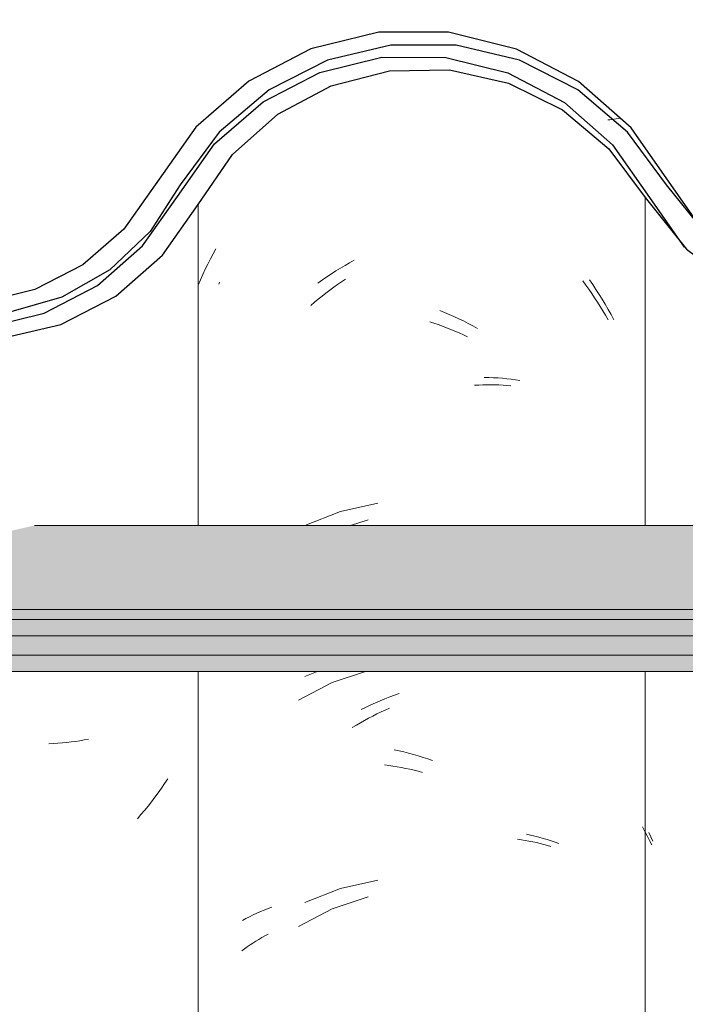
# Model space of a CAD drawing. Header units: metres. Extents: x -28.2 to -1.6, y -1.6 to 5.9.
# Tile 24 of 88: x -20.4 to -20.267, y 3.712 to 3.908. Entities that reach past the tile are written whole.
import ezdxf

# ---------------------------------------------------------------- set-up
doc = ezdxf.new("R2010")
doc.units = ezdxf.units.M
doc.layers.add('A-GLAZ-CWMG', color=7, linetype='Continuous', lineweight=5)
doc.layers.add('A-ROOF', color=7, linetype='Continuous', lineweight=5)
pattern_1 = [(50, (-14.575, 2.812), (0.364365, -0.031877), [0.0381, -0.4191]), (355, (-14.575, 2.812), (-0.070485, 0.382117), [0.03048, -0.33528]), (100.451, (-14.545, 2.81), (0.293886, 0.35023), [0.03238, -0.35618]), (46.184, (-14.575, 2.914), (0.54216, -0.084084), [0.05715, -0.62865]), (96.636, (-14.53, 2.907), (0.474805, 0.494854), [0.04857, -0.53427]), (351.184, (-14.575, 2.914), (0.47481, 0.494846), [0.04572, -0.50292]), (21, (-14.524, 2.888), (0.303226, -0.204528), [0.0381, -0.4191]), (326, (-14.524, 2.888), (0.123607, 0.368379), [0.03048, -0.33528]), (71.451, (-14.499, 2.871), (0.426833, 0.163839), [0.03238, -0.35618]), (37.5, (-14.575, 2.812), (0.0061807, 0.1691082), [0.01676, -0.31445, 0.01676, -0.3236, -0.33655]), (37.5, (-14.575, 2.812), (0.0061807, 0.1691082), [-0.67158, 0.01676, -0.31979]), (7.5, (-14.575, 2.812), (0.1336414, 0.200358), [0.01676, -0.17729, 0.01676, -0.30683, -0.12827]), (7.5, (-14.575, 2.812), (0.1336414, 0.200358), [-0.51765, 0.01676, -0.11151]), (327.5, (-14.688, 2.812), (0.2711816, -0.0114606), [0.01676, -0.11024, 0.01676, -0.37948, -0.52578]), (327.5, (-14.688, 2.812), (0.2711816, -0.0114606), [-0.52324, 0.01676, -0.50902]), (317.5, (-14.739, 2.812), (0.296258, 0.050851), [0.01676, -0.14834, 0.01676, -0.24638, -0.37338]), (317.5, (-14.739, 2.812), (0.296258, 0.050851), [-0.42824, 0.01676, -0.35662])]

# ---------------------------------------------------------------- blocks, each defined once
blk = doc.blocks.new('FP_17-CASA 3')
at = {"layer": 'A-GLAZ-CWMG', "color": 9, "true_color": 0xc0c0c0}
for p, q in [((-20.27518, 3.7463), (-20.27563, 3.74721)), ((-20.27473, 3.7454), (-20.27518, 3.7463)), ((-20.27426, 3.74451), (-20.27473, 3.7454)), ((-20.27379, 3.74363), (-20.27426, 3.74451))]:
    blk.add_line(p, q, dxfattribs=at)
blk = doc.blocks.new('FP_18-CASA 3')
at = {"layer": 'A-GLAZ-CWMG', "color": 9, "true_color": 0xc0c0c0}
for p, q in [((-20.36027, 3.85564), (-20.3601, 3.85604)), ((-20.33809, 3.85443), (-20.33731, 3.855)), ((-20.33731, 3.855), (-20.33653, 3.85556)), ((-20.33653, 3.85556), (-20.33574, 3.8561)), ((-20.33574, 3.8561), (-20.33495, 3.85663)), ((-20.28759, 3.85626), (-20.28698, 3.85544)), ((-20.28698, 3.85544), (-20.28638, 3.85461)), ((-20.34039, 3.85264), (-20.33963, 3.85325)), ((-20.33963, 3.85325), (-20.33886, 3.85385)), ((-20.33886, 3.85385), (-20.33809, 3.85443)), ((-20.28638, 3.85461), (-20.28579, 3.85377)), ((-20.28579, 3.85377), (-20.28521, 3.85292)), ((-20.34188, 3.85138), (-20.34114, 3.85202)), ((-20.34114, 3.85202), (-20.34039, 3.85264)), ((-20.28521, 3.85292), (-20.28464, 3.85206)), ((-20.28464, 3.85206), (-20.28409, 3.85119)), ((-20.28409, 3.85119), (-20.28355, 3.85031)), ((-20.28355, 3.85031), (-20.28301, 3.84943)), ((-20.28301, 3.84943), (-20.28249, 3.84853)), ((-20.31814, 3.8481), (-20.3173, 3.84783)), ((-20.3173, 3.84783), (-20.31645, 3.84754)), ((-20.31645, 3.84754), (-20.31561, 3.84725)), ((-20.31561, 3.84725), (-20.31477, 3.84693)), ((-20.31477, 3.84693), (-20.31393, 3.8466)), ((-20.31393, 3.8466), (-20.31309, 3.84626)), ((-20.31309, 3.84626), (-20.31225, 3.84589)), ((-20.31225, 3.84589), (-20.31142, 3.84552)), ((-20.31142, 3.84552), (-20.31058, 3.84513)), ((-20.30918, 3.83542), (-20.30835, 3.83547)), ((-20.30835, 3.83547), (-20.30753, 3.8355)), ((-20.30753, 3.8355), (-20.30672, 3.83552)), ((-20.30672, 3.83552), (-20.30591, 3.83552)), ((-20.30591, 3.83552), (-20.3051, 3.83551)), ((-20.3051, 3.83551), (-20.3043, 3.83549)), ((-20.3043, 3.83549), (-20.3035, 3.83545)), ((-20.3035, 3.83545), (-20.30271, 3.83539)), ((-20.30271, 3.83539), (-20.30192, 3.83532)), ((-20.3304, 3.80858), (-20.33393, 3.80742)), ((-20.33098, 3.77825), (-20.33761, 3.77607)), ((-20.33761, 3.77607), (-20.34434, 3.77256)), ((-20.32785, 3.77017), (-20.32702, 3.77055)), ((-20.32702, 3.77055), (-20.32618, 3.77092)), ((-20.33197, 3.76802), (-20.33115, 3.76848)), ((-20.33115, 3.76848), (-20.33033, 3.76892)), ((-20.33033, 3.76892), (-20.32951, 3.76935)), ((-20.32951, 3.76935), (-20.32868, 3.76977)), ((-20.32868, 3.76977), (-20.32785, 3.77017)), ((-20.33359, 3.76706), (-20.33278, 3.76755)), ((-20.33278, 3.76755), (-20.33197, 3.76802)), ((-20.32716, 3.7596), (-20.32632, 3.75949)), ((-20.32632, 3.75949), (-20.32548, 3.75937)), ((-20.32548, 3.75937), (-20.32464, 3.75923)), ((-20.32464, 3.75923), (-20.3238, 3.75908)), ((-20.3238, 3.75908), (-20.32296, 3.75891)), ((-20.32296, 3.75891), (-20.32212, 3.75873)), ((-20.32212, 3.75873), (-20.32127, 3.75853)), ((-20.32127, 3.75853), (-20.32043, 3.75832)), ((-20.32043, 3.75832), (-20.31958, 3.75809)), ((-20.3006, 3.74475), (-20.29983, 3.74464)), ((-20.29983, 3.74464), (-20.29906, 3.74452)), ((-20.29906, 3.74452), (-20.29831, 3.74439)), ((-20.29831, 3.74439), (-20.29756, 3.74424)), ((-20.29756, 3.74424), (-20.29681, 3.74408)), ((-20.29681, 3.74408), (-20.29608, 3.74391)), ((-20.29608, 3.74391), (-20.29535, 3.74372)), ((-20.29535, 3.74372), (-20.29463, 3.74352)), ((-20.29463, 3.74352), (-20.29392, 3.74331)), ((-20.3304, 3.73323), (-20.33761, 3.73085)), ((-20.33761, 3.73085), (-20.34434, 3.72734)), ((-20.35164, 3.7251), (-20.35103, 3.72543)), ((-20.35103, 3.72543), (-20.35041, 3.72576)), ((-20.3551, 3.72286), (-20.35455, 3.72325)), ((-20.35455, 3.72325), (-20.35399, 3.72364)), ((-20.35399, 3.72364), (-20.35342, 3.72402)), ((-20.35342, 3.72402), (-20.35284, 3.72439)), ((-20.35284, 3.72439), (-20.35225, 3.72475)), ((-20.35225, 3.72475), (-20.35164, 3.7251)), ((-20.35563, 3.72245), (-20.3551, 3.72286))]:
    blk.add_line(p, q, dxfattribs=at)
blk = doc.blocks.new('FP_19-CASA 3')
at = {"layer": 'A-GLAZ-CWMG', "color": 9, "true_color": 0xc0c0c0}
for p, q in [((-20.38714, 3.76459), (-20.388, 3.76443)), ((-20.38629, 3.76475), (-20.38714, 3.76459)), ((-20.39326, 3.76385), (-20.39416, 3.76381)), ((-20.39237, 3.76391), (-20.39326, 3.76385)), ((-20.39148, 3.76398), (-20.39237, 3.76391)), ((-20.3906, 3.76407), (-20.39148, 3.76398)), ((-20.38973, 3.76418), (-20.3906, 3.76407)), ((-20.38886, 3.7643), (-20.38973, 3.76418)), ((-20.388, 3.76443), (-20.38886, 3.7643)), ((-20.37044, 3.75681), (-20.37106, 3.75587)), ((-20.3717, 3.75495), (-20.37235, 3.75403)), ((-20.37106, 3.75587), (-20.3717, 3.75495)), ((-20.37302, 3.75313), (-20.37369, 3.75225)), ((-20.37235, 3.75403), (-20.37302, 3.75313)), ((-20.37438, 3.75137), (-20.37508, 3.75051)), ((-20.37369, 3.75225), (-20.37438, 3.75137)), ((-20.37579, 3.74966), (-20.37651, 3.74882)), ((-20.37508, 3.75051), (-20.37579, 3.74966))]:
    blk.add_line(p, q, dxfattribs=at)
blk = doc.blocks.new('Rectangular Mullion - Telha Fibrocimento - Ondulada-2565197-CASA 3')
at = {"layer": 'A-GLAZ-CWMG', "true_color": 0x808080}
h = blk.add_hatch(dxfattribs=at)
h.set_pattern_fill('FP_4', color=8, style=0, pattern_type=2)
h.set_pattern_definition(pattern_1)
h.paths.add_polyline_path([(-20.58105, 3.84925), (-20.58702, 3.85024), (-20.58183, 3.8513), (-20.58135, 3.85003)])
h.paths.add_polyline_path([(-20.40376, 3.84479), (-20.39177, 3.8476), (-20.37976, 3.85416), (-20.3715, 3.86139), (-20.35749, 3.88151), (-20.34774, 3.88995), (-20.33783, 3.89525), (-20.32589, 3.89828), (-20.31288, 3.89817), (-20.30022, 3.89472), (-20.29102, 3.88995), (-20.28162, 3.88171), (-20.26684, 3.86263), (-20.25626, 3.85474), (-20.24405, 3.84978), (-20.24334, 3.85233), (-20.23919, 3.84914), (-20.23091, 3.84809), (-20.21796, 3.84973), (-20.21301, 3.85172), (-20.21392, 3.85426), (-20.21321, 3.85464), (-20.20737, 3.85771), (-20.20574, 3.85464), (-20.19464, 3.86308), (-20.18628, 3.87341), (-20.18993, 3.87548), (-20.18685, 3.88056), (-20.1985, 3.86618), (-20.20809, 3.85907), (-20.21912, 3.85462), (-20.23101, 3.85312), (-20.24405, 3.85517), (-20.25373, 3.85907), (-20.26359, 3.86652), (-20.27066, 3.87491), (-20.27451, 3.87332), (-20.28162, 3.88346), (-20.27873, 3.88611), (-20.28235, 3.88854), (-20.2862, 3.88995), (-20.28375, 3.88533), (-20.29124, 3.89192), (-20.2893, 3.89482), (-20.30256, 3.90091), (-20.31288, 3.90338), (-20.31415, 3.90072), (-20.31494, 3.90091), (-20.3278, 3.90091), (-20.34008, 3.89793), (-20.35142, 3.89205), (-20.36108, 3.88363), (-20.36191, 3.88363), (-20.36789, 3.87543), (-20.36732, 3.8748), (-20.36849, 3.87314), (-20.36943, 3.87314), (-20.37763, 3.86139), (-20.3845, 3.85538), (-20.39513, 3.84984), (-20.40802, 3.84697), (-20.41489, 3.84697), (-20.41264, 3.84966), (-20.41329, 3.84966), (-20.42409, 3.852), (-20.43402, 3.85688), (-20.44251, 3.86402), (-20.4501, 3.87466), (-20.45776, 3.88665), (-20.46797, 3.89657), (-20.48111, 3.90414), (-20.49762, 3.90826), (-20.51124, 3.90846), (-20.52553, 3.90514), (-20.53899, 3.89818), (-20.55035, 3.88808), (-20.56508, 3.86642), (-20.57477, 3.85828), (-20.58283, 3.85398), (-20.5877, 3.85235), (-20.58809, 3.85003), (-20.59151, 3.85178), (-20.59338, 3.8513), (-20.60494, 3.85141), (-20.61672, 3.8548), (-20.62451, 3.85886), (-20.63271, 3.86609), (-20.64703, 3.88678), (-20.65761, 3.8962), (-20.67207, 3.90331), (-20.68458, 3.90625), (-20.69788, 3.9063), (-20.71159, 3.90297), (-20.72413, 3.89645), (-20.73478, 3.88711), (-20.74916, 3.86653), (-20.75731, 3.85932), (-20.76692, 3.85426), (-20.77744, 3.85165), (-20.7889, 3.85179), (-20.80057, 3.85514), (-20.80877, 3.85954), (-20.81659, 3.86641), (-20.83092, 3.88685), (-20.84144, 3.89611), (-20.85556, 3.90302), (-20.86804, 3.90594), (-20.88132, 3.90596), (-20.89488, 3.90265), (-20.90728, 3.89619), (-20.91783, 3.88697), (-20.93221, 3.86663), (-20.94038, 3.85951), (-20.94998, 3.85454), (-20.96046, 3.85198), (-20.97172, 3.85209), (-20.98336, 3.85539), (-20.99131, 3.85951), (-20.99948, 3.86663), (-21.0119, 3.88412), (-21.02004, 3.8908), (-21.01951, 3.88412), (-21.01554, 3.88065), (-21.0031, 3.86313), (-20.99402, 3.85526), (-20.98172, 3.84936), (-20.97124, 3.84694), (-20.95976, 3.84697), (-20.94813, 3.84984), (-20.9375, 3.85538), (-20.92845, 3.8633), (-20.91408, 3.88363), (-20.90442, 3.89205), (-20.89308, 3.89793), (-20.88069, 3.90094), (-20.86738, 3.90077), (-20.85556, 3.89785), (-20.84424, 3.89192), (-20.83462, 3.88346), (-20.82031, 3.86303), (-20.81124, 3.85506), (-20.80057, 3.84949), (-20.78827, 3.84662), (-20.77689, 3.84663), (-20.76522, 3.84951), (-20.75455, 3.8551), (-20.7455, 3.86308), (-20.73077, 3.88397), (-20.72142, 3.8922), (-20.70998, 3.89818), (-20.69746, 3.90126), (-20.68378, 3.90106), (-20.6701, 3.89713), (-20.66063, 3.89216), (-20.65093, 3.88359), (-20.63658, 3.86288), (-20.62747, 3.85479), (-20.61482, 3.84866), (-20.60426, 3.84624), (-20.59282, 3.84628), (-20.5796, 3.85003), (-20.57034, 3.85498), (-20.56129, 3.86313), (-20.54672, 3.8846), (-20.53653, 3.89375), (-20.52447, 3.90015), (-20.51079, 3.90342), (-20.49568, 3.90289), (-20.48441, 3.90003), (-20.47239, 3.89356), (-20.46225, 3.88435), (-20.45461, 3.87295), (-20.45097, 3.87295), (-20.44648, 3.86663), (-20.44325, 3.86381), (-20.44762, 3.86237), (-20.43831, 3.85951), (-20.44063, 3.85587), (-20.43772, 3.85356), (-20.42797, 3.84816), (-20.41607, 3.84498), (-20.40673, 3.84484)])
h.paths.add_polyline_path([(-20.06157, 3.84716), (-20.06157, 3.8486), (-20.06372, 3.84913), (-20.07478, 3.85436), (-20.08416, 3.85819), (-20.0936, 3.86529), (-20.1093, 3.88523), (-20.12091, 3.89379), (-20.13441, 3.89888), (-20.14635, 3.90039), (-20.14958, 3.9), (-20.15906, 3.89709), (-20.17009, 3.89073), (-20.17813, 3.88295), (-20.16802, 3.88995), (-20.15693, 3.89406), (-20.14446, 3.8952), (-20.13242, 3.89314), (-20.12322, 3.88947), (-20.11348, 3.88232), (-20.1003, 3.86529), (-20.09768, 3.86255), (-20.0905, 3.85638), (-20.08234, 3.85162), (-20.07218, 3.84829), (-20.06184, 3.84719)])
h.paths.add_polyline_path([(-20.23541, 3.85054), (-20.23899, 3.85255), (-20.23527, 3.85163)])
h.paths.add_polyline_path([(-20.26704, 3.86328), (-20.26906, 3.86977), (-20.26385, 3.86618), (-20.26684, 3.86346)])
h.paths.add_polyline_path([(-20.37545, 3.8633), (-20.37546, 3.86468), (-20.37621, 3.86397)])
at = {"layer": 'A-GLAZ-CWMG'}
for p, q in [((-20.27513, 3.87295), (-20.27513, 3.80742)), ((-20.3644, 3.87156), (-20.3644, 3.80742)), ((-20.3644, 3.77825), (-20.3644, 3.54319)), ((-20.27513, 3.77825), (-20.27513, 3.54319))]:
    blk.add_line(p, q, dxfattribs=at)
at = {"layer": 'A-GLAZ-CWMG', "lineweight": 25, "flags": 128}
for points in [[(-20.27083, 3.87548), (-20.27862, 3.88602), (-20.28859, 3.89446), (-20.30022, 3.90035), (-20.31288, 3.90338), (-20.32589, 3.90338), (-20.33854, 3.90035), (-20.35017, 3.89446), (-20.36015, 3.88602), (-20.36793, 3.87548)], [(-20.3644, 3.87156), (-20.35749, 3.88151), (-20.34846, 3.88956), (-20.33783, 3.89525), (-20.32618, 3.89827), (-20.31415, 3.89846), (-20.30241, 3.8958), (-20.29161, 3.89044), (-20.28235, 3.88268), (-20.27513, 3.87295)], [(-20.36793, 3.87548), (-20.37394, 3.86612), (-20.38199, 3.85847), (-20.39161, 3.853), (-20.40225, 3.85), (-20.41329, 3.84966), (-20.42409, 3.852), (-20.43402, 3.85688), (-20.44251, 3.86402), (-20.44908, 3.873)], [(-20.19099, 3.87548), (-20.1985, 3.86618), (-20.20809, 3.85907), (-20.21912, 3.85462), (-20.23091, 3.8531), (-20.2427, 3.85462), (-20.25373, 3.85907), (-20.26332, 3.86618), (-20.27083, 3.87548)], [(-20.45461, 3.87295), (-20.44783, 3.86257), (-20.43877, 3.85414), (-20.42797, 3.84816), (-20.41607, 3.84498), (-20.40376, 3.84479), (-20.39177, 3.8476), (-20.3808, 3.85325), (-20.3715, 3.86139), (-20.3644, 3.87156)], [(-20.27513, 3.87295), (-20.26684, 3.86263), (-20.25626, 3.85474), (-20.24405, 3.84978), (-20.23101, 3.84808), (-20.21796, 3.84973), (-20.20574, 3.85464), (-20.19513, 3.86248), (-20.1868, 3.87277)]]:
    blk.add_lwpolyline(points, dxfattribs=at)
at = {"layer": 'A-GLAZ-CWMG'}
for name in ['FP_18-CASA 3', 'FP_19-CASA 3', 'FP_17-CASA 3']:
    blk.add_blockref(name, (0, 0), dxfattribs=at)
blk = doc.blocks.new('FP_24-CASA 3')
at = {"layer": 'A-GLAZ-CWMG', "color": 9, "true_color": 0xc0c0c0}
for p, q in [((-20.27398, 3.74522), (-20.27438, 3.74611)), ((-20.27358, 3.74434), (-20.27398, 3.74522))]:
    blk.add_line(p, q, dxfattribs=at)
blk = doc.blocks.new('FP_25-CASA 3')
at = {"layer": 'A-GLAZ-CWMG', "color": 9, "true_color": 0xc0c0c0}
for p, q in [((-20.36193, 3.86067), (-20.3614, 3.86169)), ((-20.3614, 3.86169), (-20.36085, 3.8627)), ((-20.36296, 3.85859), (-20.36245, 3.85963)), ((-20.36245, 3.85963), (-20.36193, 3.86067)), ((-20.33596, 3.85882), (-20.33504, 3.85936)), ((-20.33504, 3.85936), (-20.33412, 3.85988)), ((-20.33412, 3.85988), (-20.33319, 3.86039)), ((-20.36392, 3.85648), (-20.36345, 3.85754)), ((-20.36345, 3.85754), (-20.36296, 3.85859)), ((-20.33956, 3.85648), (-20.33867, 3.85709)), ((-20.33867, 3.85709), (-20.33777, 3.85768)), ((-20.33777, 3.85768), (-20.33687, 3.85826)), ((-20.33687, 3.85826), (-20.33596, 3.85882)), ((-20.36438, 3.85541), (-20.36392, 3.85648)), ((-20.34045, 3.85585), (-20.33956, 3.85648)), ((-20.28624, 3.8565), (-20.28558, 3.85554)), ((-20.28558, 3.85554), (-20.28494, 3.85457)), ((-20.28494, 3.85457), (-20.28431, 3.85359)), ((-20.28431, 3.85359), (-20.28369, 3.8526)), ((-20.28369, 3.8526), (-20.28309, 3.8516)), ((-20.28309, 3.8516), (-20.2825, 3.85059)), ((-20.31613, 3.85035), (-20.31518, 3.84997)), ((-20.31518, 3.84997), (-20.31423, 3.84957)), ((-20.31423, 3.84957), (-20.31329, 3.84916)), ((-20.31329, 3.84916), (-20.31234, 3.84872)), ((-20.2825, 3.85059), (-20.28193, 3.84956)), ((-20.28193, 3.84956), (-20.28137, 3.84852)), ((-20.31234, 3.84872), (-20.31141, 3.84827)), ((-20.31141, 3.84827), (-20.31047, 3.8478)), ((-20.31047, 3.8478), (-20.30954, 3.84731)), ((-20.30954, 3.84731), (-20.30862, 3.8468)), ((-20.30723, 3.83698), (-20.30632, 3.83697)), ((-20.30632, 3.83697), (-20.30541, 3.83694)), ((-20.30541, 3.83694), (-20.30451, 3.83689)), ((-20.30451, 3.83689), (-20.30362, 3.83683)), ((-20.30362, 3.83683), (-20.30273, 3.83674)), ((-20.30273, 3.83674), (-20.30185, 3.83664)), ((-20.30185, 3.83664), (-20.30098, 3.83653)), ((-20.30098, 3.83653), (-20.30011, 3.83639)), ((-20.32851, 3.81191), (-20.33596, 3.81023)), ((-20.33596, 3.81023), (-20.34306, 3.80744)), ((-20.34076, 3.7782), (-20.34306, 3.77729)), ((-20.32897, 3.77201), (-20.32802, 3.77242)), ((-20.32802, 3.77242), (-20.32707, 3.77281)), ((-20.32707, 3.77281), (-20.32612, 3.77317)), ((-20.32612, 3.77317), (-20.32517, 3.77352)), ((-20.32517, 3.77352), (-20.32422, 3.77386)), ((-20.33179, 3.77069), (-20.33085, 3.77115)), ((-20.33085, 3.77115), (-20.32991, 3.77159)), ((-20.32991, 3.77159), (-20.32897, 3.77201)), ((-20.32521, 3.76262), (-20.32425, 3.76242)), ((-20.32425, 3.76242), (-20.3233, 3.76219)), ((-20.3233, 3.76219), (-20.32234, 3.76195)), ((-20.32234, 3.76195), (-20.32139, 3.76169)), ((-20.32139, 3.76169), (-20.32043, 3.76141)), ((-20.32043, 3.76141), (-20.31947, 3.76111)), ((-20.31947, 3.76111), (-20.31852, 3.7608)), ((-20.31852, 3.7608), (-20.31756, 3.76046)), ((-20.29882, 3.74573), (-20.29798, 3.74555)), ((-20.29798, 3.74555), (-20.29714, 3.74536)), ((-20.29714, 3.74536), (-20.29632, 3.74516)), ((-20.29632, 3.74516), (-20.2955, 3.74493)), ((-20.2955, 3.74493), (-20.29469, 3.74469)), ((-20.29469, 3.74469), (-20.2939, 3.74444)), ((-20.2939, 3.74444), (-20.29311, 3.74417)), ((-20.29311, 3.74417), (-20.29234, 3.74389)), ((-20.32851, 3.73655), (-20.33596, 3.73488)), ((-20.33596, 3.73488), (-20.34306, 3.73208)), ((-20.35042, 3.7309), (-20.34964, 3.73118)), ((-20.35484, 3.7289), (-20.35413, 3.72927)), ((-20.35413, 3.72927), (-20.35341, 3.72962)), ((-20.35341, 3.72962), (-20.35268, 3.72996)), ((-20.35268, 3.72996), (-20.35194, 3.73029)), ((-20.35194, 3.73029), (-20.35119, 3.7306)), ((-20.35119, 3.7306), (-20.35042, 3.7309)), ((-20.35553, 3.72852), (-20.35484, 3.7289))]:
    blk.add_line(p, q, dxfattribs=at)
blk = doc.blocks.new('Rectangular Mullion - Telha Fibrocimento - Ondulada-V22-CASA 3')
at = {"layer": 'A-GLAZ-CWMG', "true_color": 0x808080}
h = blk.add_hatch(dxfattribs=at)
h.set_pattern_fill('FP_4', color=8, style=0, pattern_type=2)
h.set_pattern_definition(pattern_1)
h.paths.add_polyline_path([(-20.02805, 3.84925), (-20.03402, 3.85024), (-20.02883, 3.8513), (-20.02835, 3.85003)])
h.paths.add_polyline_path([(-19.85076, 3.84479), (-19.83877, 3.8476), (-19.8278, 3.85325), (-19.8185, 3.86139), (-19.80449, 3.88151), (-19.79474, 3.88995), (-19.78483, 3.89525), (-19.77289, 3.89828), (-19.75988, 3.89817), (-19.74722, 3.89472), (-19.73802, 3.88995), (-19.72862, 3.88171), (-19.71384, 3.86263), (-19.70326, 3.85474), (-19.69105, 3.84978), (-19.69034, 3.85233), (-19.68619, 3.84914), (-19.67775, 3.84811), (-19.66496, 3.84973), (-19.66001, 3.85172), (-19.66092, 3.85426), (-19.66021, 3.85464), (-19.65437, 3.85771), (-19.65274, 3.85464), (-19.64164, 3.86308), (-19.63328, 3.87341), (-19.63693, 3.87548), (-19.63385, 3.88056), (-19.6455, 3.86618), (-19.65509, 3.85907), (-19.66612, 3.85462), (-19.67801, 3.85312), (-19.69105, 3.85517), (-19.70073, 3.85907), (-19.71059, 3.86652), (-19.71766, 3.87491), (-19.72151, 3.87332), (-19.72862, 3.88346), (-19.72573, 3.88611), (-19.72935, 3.88854), (-19.7332, 3.88995), (-19.73075, 3.88533), (-19.73824, 3.89192), (-19.7363, 3.89482), (-19.74956, 3.90091), (-19.75988, 3.90338), (-19.76115, 3.90072), (-19.76194, 3.90091), (-19.7748, 3.90091), (-19.78708, 3.89793), (-19.79842, 3.89205), (-19.80808, 3.88363), (-19.80891, 3.88363), (-19.81489, 3.87543), (-19.81432, 3.8748), (-19.81549, 3.87314), (-19.81643, 3.87314), (-19.82463, 3.86139), (-19.8315, 3.85538), (-19.84213, 3.84984), (-19.85502, 3.84697), (-19.86189, 3.84697), (-19.85964, 3.84966), (-19.86029, 3.84966), (-19.87275, 3.85282), (-19.88102, 3.85688), (-19.88951, 3.86402), (-19.8971, 3.87466), (-19.90407, 3.88597), (-19.91497, 3.89657), (-19.92811, 3.90414), (-19.94462, 3.90826), (-19.95824, 3.90846), (-19.97253, 3.90514), (-19.98599, 3.89818), (-19.99735, 3.88808), (-20.01208, 3.86642), (-20.02021, 3.85911), (-20.02983, 3.85398), (-20.0347, 3.85235), (-20.03509, 3.85003), (-20.03851, 3.85178), (-20.04038, 3.8513), (-20.05194, 3.85141), (-20.06372, 3.8548), (-20.07151, 3.85886), (-20.07971, 3.86609), (-20.09403, 3.88678), (-20.10676, 3.89733), (-20.11907, 3.90331), (-20.13158, 3.90625), (-20.14488, 3.9063), (-20.15859, 3.90297), (-20.17113, 3.89645), (-20.18178, 3.88711), (-20.18993, 3.87548), (-20.18661, 3.87301), (-20.1957, 3.86206), (-20.20599, 3.8551), (-20.20737, 3.85771), (-20.21222, 3.85463), (-20.21392, 3.85426), (-20.21317, 3.85165), (-20.2197, 3.84951), (-20.23101, 3.84808), (-20.24002, 3.84978), (-20.24334, 3.85233), (-20.24405, 3.84978), (-20.25772, 3.85583), (-20.26276, 3.85903), (-20.25626, 3.85402), (-20.24757, 3.84949), (-20.23527, 3.84662), (-20.22376, 3.84666), (-20.21222, 3.84951), (-20.20155, 3.8551), (-20.1925, 3.86308), (-20.17814, 3.88364), (-20.16842, 3.8922), (-20.15698, 3.89818), (-20.14446, 3.90126), (-20.13078, 3.90106), (-20.1171, 3.89713), (-20.10676, 3.89139), (-20.09768, 3.88325), (-20.08234, 3.86178), (-20.07447, 3.85479), (-20.06157, 3.8486), (-20.05126, 3.84624), (-20.03982, 3.84628), (-20.0266, 3.85003), (-20.01734, 3.85498), (-20.00829, 3.86313), (-19.99372, 3.8846), (-19.98353, 3.89375), (-19.97147, 3.90015), (-19.95779, 3.90342), (-19.94268, 3.90289), (-19.93141, 3.90003), (-19.91772, 3.89205), (-19.90925, 3.88435), (-19.90161, 3.87295), (-19.89797, 3.87295), (-19.89348, 3.86663), (-19.89025, 3.86381), (-19.89462, 3.86237), (-19.88531, 3.85951), (-19.88763, 3.85587), (-19.88472, 3.85356), (-19.87275, 3.84757), (-19.86307, 3.84498), (-19.85373, 3.84484)])
h.paths.add_polyline_path([(-20.37545, 3.8633), (-20.37621, 3.86397), (-20.37509, 3.86502)])
h.paths.add_polyline_path([(-20.4149, 3.84695), (-20.40676, 3.84697), (-20.39513, 3.84984), (-20.3845, 3.85538), (-20.37545, 3.8633), (-20.37361, 3.86663), (-20.36919, 3.87351), (-20.36849, 3.87314), (-20.36732, 3.8748), (-20.36784, 3.87561), (-20.36158, 3.88408), (-20.36108, 3.88363), (-20.35142, 3.89205), (-20.33783, 3.89848), (-20.32769, 3.90094), (-20.31347, 3.90109), (-20.31288, 3.90338), (-20.30022, 3.90035), (-20.2893, 3.89482), (-20.29124, 3.89192), (-20.2908, 3.89153), (-20.28375, 3.88533), (-20.28605, 3.88995), (-20.28098, 3.88802), (-20.27873, 3.88611), (-20.28162, 3.88346), (-20.27425, 3.87295), (-20.27046, 3.87502), (-20.26817, 3.87295), (-20.27792, 3.88685), (-20.28859, 3.89619), (-20.30256, 3.90302), (-20.31494, 3.90594), (-20.32832, 3.90596), (-20.34188, 3.90265), (-20.35428, 3.89619), (-20.36483, 3.88697), (-20.3808, 3.86524), (-20.38738, 3.85951), (-20.39698, 3.85454), (-20.40746, 3.85198), (-20.41876, 3.8521), (-20.43036, 3.85539), (-20.42398, 3.85198), (-20.41353, 3.84926), (-20.41489, 3.84697)])
h.paths.add_polyline_path([(-19.50857, 3.84716), (-19.50857, 3.8486), (-19.51072, 3.84913), (-19.52178, 3.85436), (-19.53116, 3.85819), (-19.5406, 3.86529), (-19.5563, 3.88523), (-19.56791, 3.89379), (-19.58141, 3.89888), (-19.59335, 3.90039), (-19.59658, 3.9), (-19.60606, 3.89709), (-19.61709, 3.89073), (-19.62513, 3.88295), (-19.61502, 3.88995), (-19.60393, 3.89406), (-19.59146, 3.8952), (-19.57942, 3.89314), (-19.57022, 3.88947), (-19.56048, 3.88232), (-19.5473, 3.86529), (-19.54468, 3.86255), (-19.5375, 3.85638), (-19.52934, 3.85162), (-19.51918, 3.84829), (-19.50884, 3.84719)])
h.paths.add_polyline_path([(-20.56462, 3.84723), (-20.55304, 3.85003), (-20.54243, 3.85546), (-20.53336, 3.86325), (-20.52088, 3.88065), (-20.5138, 3.88684), (-20.50548, 3.89117), (-20.49639, 3.8934), (-20.48645, 3.89325), (-20.47677, 3.89056), (-20.46961, 3.88684), (-20.46225, 3.88025), (-20.4501, 3.86313), (-20.44102, 3.85526), (-20.43997, 3.85526), (-20.44063, 3.85587), (-20.43877, 3.85965), (-20.44783, 3.86257), (-20.44349, 3.86402), (-20.44783, 3.86852), (-20.451, 3.87298), (-20.45461, 3.87295), (-20.4632, 3.88521), (-20.47239, 3.89356), (-20.47888, 3.89657), (-20.48703, 3.89842), (-20.49768, 3.89824), (-20.50719, 3.89592), (-20.51783, 3.88995), (-20.52451, 3.88412), (-20.53709, 3.86661), (-20.54672, 3.85887), (-20.55518, 3.85462), (-20.5658, 3.85218), (-20.57556, 3.85218), (-20.58292, 3.84878), (-20.57477, 3.84723), (-20.5658, 3.84723)])
h.paths.add_polyline_path([(-20.58105, 3.84925), (-20.58183, 3.8513), (-20.58572, 3.85003), (-20.58283, 3.84954)])
h.paths.add_polyline_path([(-20.58809, 3.85003), (-20.58723, 3.85286), (-20.58292, 3.85398), (-20.58809, 3.85557), (-20.59865, 3.86193), (-20.60496, 3.86763), (-20.61114, 3.87669), (-20.61482, 3.87295), (-20.60778, 3.86325), (-20.59684, 3.85451), (-20.59282, 3.85245)])
h.paths.add_polyline_path([(-19.68241, 3.85054), (-19.68599, 3.85255), (-19.68227, 3.85163)])
h.paths.add_polyline_path([(-20.23541, 3.85054), (-20.23527, 3.85163), (-20.23899, 3.85255), (-20.2359, 3.85081)])
h.paths.add_polyline_path([(-19.71404, 3.86328), (-19.71606, 3.86977), (-19.71085, 3.86618), (-19.71384, 3.86346)])
h.paths.add_polyline_path([(-20.26704, 3.86328), (-20.26359, 3.86641), (-20.26906, 3.86977), (-20.2673, 3.86411)])
h.paths.add_polyline_path([(-19.82245, 3.8633), (-19.82246, 3.86468), (-19.82321, 3.86397)])
at = {"layer": 'A-GLAZ-CWMG', "lineweight": 25}
blk.add_line((-20.27425, 3.87295), (-20.26731, 3.86303), dxfattribs=at)
at = {"layer": 'A-GLAZ-CWMG', "lineweight": 25, "flags": 128}
for points in [[(-20.26985, 3.87535), (-20.27792, 3.88685), (-20.28844, 3.89611), (-20.30083, 3.90259), (-20.31438, 3.90594), (-20.32832, 3.90596), (-20.34188, 3.90265), (-20.35428, 3.89619), (-20.36483, 3.88697), (-20.37293, 3.87548)], [(-20.36849, 3.87314), (-20.36108, 3.88363), (-20.35142, 3.89205), (-20.34008, 3.89793), (-20.32769, 3.90094), (-20.31494, 3.90091), (-20.30256, 3.89785), (-20.29124, 3.89192), (-20.28162, 3.88346), (-20.27425, 3.87295)], [(-20.37293, 3.87548), (-20.37921, 3.86663), (-20.38738, 3.85951), (-20.39698, 3.85454), (-20.40746, 3.85198), (-20.41824, 3.85198), (-20.42872, 3.85454), (-20.43831, 3.85951), (-20.44648, 3.86663), (-20.45277, 3.87548)], [(-20.18993, 3.87548), (-20.19616, 3.86653), (-20.20431, 3.85932), (-20.21392, 3.85426), (-20.22444, 3.85165), (-20.23527, 3.85163), (-20.24579, 3.85421), (-20.25542, 3.85923), (-20.26359, 3.86641), (-20.26985, 3.87535)], [(-20.4571, 3.87295), (-20.4501, 3.86313), (-20.44102, 3.85526), (-20.43036, 3.84976), (-20.41872, 3.84694), (-20.40676, 3.84697), (-20.39513, 3.84984), (-20.3845, 3.85538), (-20.37545, 3.8633), (-20.36849, 3.87314)]]:
    blk.add_lwpolyline(points, dxfattribs=at)
at = {"layer": 'A-GLAZ-CWMG'}
for name in ['FP_25-CASA 3', 'FP_24-CASA 3']:
    blk.add_blockref(name, (0, 0), dxfattribs=at)
blk = doc.blocks.new('LONGARINA_STEEL_FRAME1 - LONGARINA_STEEL_FRAME-2562852-CASA 3')
at = {"layer": 'A-ROOF', "true_color": 0x9fa09c}
h = blk.add_hatch(color=253, dxfattribs=at)
h.paths.add_polyline_path([(-18.46873, 3.79061), (-18.44504, 3.79061), (-18.44504, 3.80742), (-18.73807, 3.80742), (-18.74476, 3.80589), (-18.75707, 3.80607), (-18.76224, 3.80742), (-19.29107, 3.80742), (-19.29776, 3.80589), (-19.31007, 3.80607), (-19.31524, 3.80742), (-19.69754, 3.80742), (-19.69754, 3.79061), (-18.54673, 3.79061)])
h.paths.add_polyline_path([(-20.98504, 3.79061), (-19.73254, 3.79061), (-19.73254, 3.80742), (-19.84407, 3.80742), (-19.85076, 3.80589), (-19.86307, 3.80607), (-19.86824, 3.80742), (-20.39707, 3.80742), (-20.40376, 3.80589), (-20.41607, 3.80607), (-20.42124, 3.80742), (-20.98504, 3.80742)])
h = blk.add_hatch(color=253, dxfattribs=at)
h.paths.add_polyline_path([(-18.46873, 3.78863), (-18.44504, 3.78863), (-18.44504, 3.79061), (-19.69754, 3.79061), (-19.69754, 3.78863), (-18.54673, 3.78863)])
h.paths.add_polyline_path([(-20.96477, 3.78863), (-19.73254, 3.78863), (-19.73254, 3.79061), (-20.98504, 3.79061), (-20.98504, 3.78863)])
h = blk.add_hatch(color=253, dxfattribs=at)
h.paths.add_polyline_path([(-19.65358, 3.78537), (-18.44504, 3.78537), (-18.44504, 3.78863), (-19.69754, 3.78863), (-19.69754, 3.78537), (-19.67922, 3.78537)])
h.paths.add_polyline_path([(-20.96477, 3.78537), (-19.73254, 3.78537), (-19.73254, 3.78863), (-20.98504, 3.78863), (-20.98504, 3.78537)])
h = blk.add_hatch(color=253, dxfattribs=at)
h.paths.add_polyline_path([(-18.44504, 3.78151), (-18.44504, 3.78537), (-19.69754, 3.78537), (-19.69754, 3.78151), (-18.46873, 3.78151)])
h.paths.add_polyline_path([(-20.96477, 3.78151), (-19.73254, 3.78151), (-19.73254, 3.78537), (-20.98504, 3.78537), (-20.98504, 3.78151)])
h = blk.add_hatch(color=253, dxfattribs=at)
h.paths.add_polyline_path([(-18.46873, 3.77825), (-18.44504, 3.77825), (-18.44504, 3.78151), (-19.69754, 3.78151), (-19.69754, 3.77825), (-18.47541, 3.77825)])
h.paths.add_polyline_path([(-20.98406, 3.77825), (-19.73254, 3.77825), (-19.73254, 3.78151), (-20.98504, 3.78151), (-20.98504, 3.77825)])
at = {"layer": 'A-ROOF'}
for p, q in [((-20.05194, 3.80742), (-20.39707, 3.80742)), ((-19.73254, 3.79061), (-20.98504, 3.79061)), ((-19.73254, 3.78863), (-20.98504, 3.78863)), ((-19.73254, 3.78537), (-20.98504, 3.78537)), ((-19.73254, 3.78151), (-20.98504, 3.78151)), ((-19.73254, 3.77825), (-20.98504, 3.77825))]:
    blk.add_line(p, q, dxfattribs=at)

msp = doc.modelspace()

# ---------------------------------------------------------------- block references
at = {"layer": 'A-GLAZ-CWMG'}
for name in ['Rectangular Mullion - Telha Fibrocimento - Ondulada-2565197-CASA 3', 'Rectangular Mullion - Telha Fibrocimento - Ondulada-V22-CASA 3']:
    msp.add_blockref(name, (0, 0), dxfattribs=at)
at = {"layer": 'A-ROOF'}
msp.add_blockref('LONGARINA_STEEL_FRAME1 - LONGARINA_STEEL_FRAME-2562852-CASA 3', (0, 0), dxfattribs=at)

doc.saveas('drawing.dxf')
